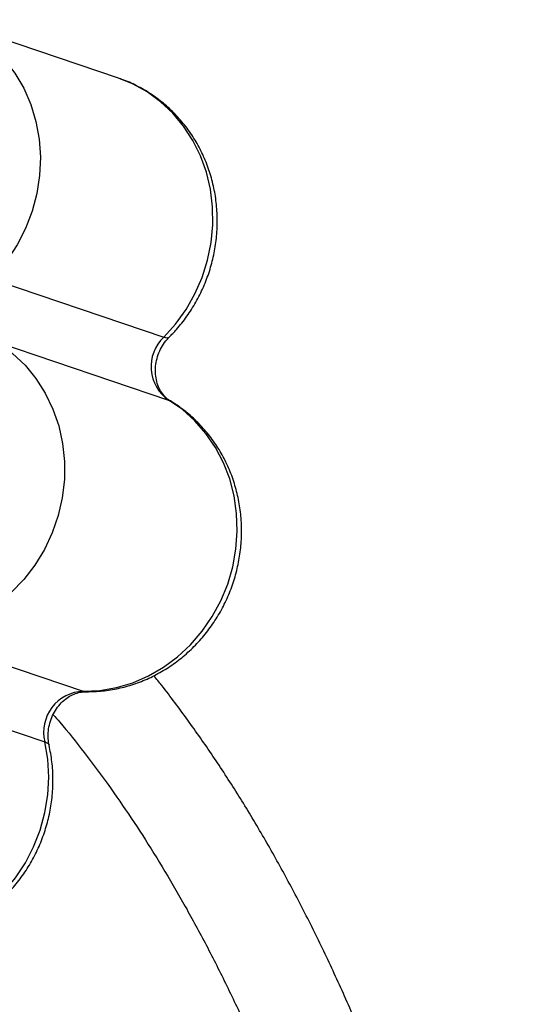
# Paper-space layout '_Trimétrica' of a CAD drawing. Header units: millimetres. Extents: x -1089 to -593, y -1273 to 29.
# Tile 5 of 6: x -917 to -828, y -214 to -41. Entities that reach past the tile are written whole.
import ezdxf

# ---------------------------------------------------------------- set-up
doc = ezdxf.new("R2010")
doc.units = ezdxf.units.MM

psp = doc.layouts.new('_Trimétrica')

# ---------------------------------------------------------------- linework, layer by layer
at = {"color": 7, "linetype": 'Continuous', "lineweight": 25}
for p, q in [((-899.99, -51.03), (-930.35, -40.73)), ((-921.46, -86.62), (-892.05, -96.59)), ((-921.37, -97.42), (-891.19, -107.65)), ((-935.63, -148.88), (-906.23, -158.86)), ((-943.14, -157.51), (-912.96, -167.75))]:
    psp.add_line(p, q, dxfattribs=at)
at = {"color": 8, "linetype": 'Continuous', "lineweight": 25}
for p, q in [((-891.19, -107.65), (-890.88, -107.8)), ((-906.23, -158.86), (-905.75, -158.94))]:
    psp.add_line(p, q, dxfattribs=at)
at = {"color": 8, "linetype": 'Continuous', "lineweight": 25, "flags": 128}
for points in [[(-930.13, -40.81), (-929.74, -40.95), (-927.03, -42.15), (-924.49, -43.7), (-922.16, -45.57), (-920.05, -47.72), (-918.22, -50.14), (-916.67, -52.79), (-915.43, -55.64), (-914.53, -58.64), (-913.96, -61.75), (-913.74, -64.92), (-913.87, -68.13), (-914.35, -71.32), (-915.18, -74.44), (-916.33, -77.46), (-917.8, -80.33), (-919.57, -83.01)], [(-892.05, -96.59), (-889.96, -94.27), (-888.12, -91.72), (-886.56, -88.97), (-885.29, -86.07), (-884.33, -83.05), (-883.7, -79.94), (-883.41, -76.8), (-883.45, -73.66), (-883.83, -70.57), (-884.54, -67.56), (-885.57, -64.68), (-886.92, -61.97), (-888.55, -59.46), (-890.46, -57.18), (-892.61, -55.16), (-894.97, -53.44), (-897.52, -52.03), (-899.99, -51.03)], [(-892.05, -96.59), (-891.43, -96.71), (-891.1, -96.58)], [(-946.55, -201.47), (-944.6, -202.04), (-941.74, -202.55), (-938.82, -202.7), (-935.88, -202.49), (-932.97, -201.91), (-930.13, -200.99), (-927.38, -199.73), (-924.77, -198.14), (-922.34, -196.25), (-920.11, -194.08), (-918.11, -191.67), (-916.37, -189.04), (-914.92, -186.22), (-913.77, -183.27), (-912.94, -180.21), (-912.44, -177.09), (-912.27, -173.94), (-912.45, -170.82), (-912.96, -167.75)], [(-912.96, -167.75), (-912.39, -168.06), (-912.2, -168.36)]]:
    psp.add_lwpolyline(points, dxfattribs=at)
at = {"color": 7, "linetype": 'Continuous', "lineweight": 25, "flags": 128}
for points in [[(-921.02, -97.69), (-918.61, -99.45), (-916.43, -101.52), (-914.51, -103.86), (-912.87, -106.44), (-911.53, -109.22), (-910.51, -112.18), (-909.84, -115.25), (-909.5, -118.42), (-909.52, -121.62), (-909.89, -124.81), (-910.61, -127.96), (-911.66, -131.02), (-913.03, -133.94), (-914.71, -136.69), (-916.66, -139.22), (-918.87, -141.51), (-921.29, -143.52), (-923.91, -145.22), (-926.68, -146.59), (-929.56, -147.61), (-932.51, -148.26)], [(-906.23, -158.86), (-903.29, -158.71), (-900.38, -158.21), (-897.51, -157.35), (-894.75, -156.15), (-892.11, -154.63), (-889.64, -152.79), (-887.36, -150.68), (-885.32, -148.31), (-883.53, -145.72), (-882.02, -142.94), (-880.81, -140.01), (-879.92, -136.97), (-879.35, -133.85), (-879.12, -130.71), (-879.23, -127.57), (-879.67, -124.5), (-880.45, -121.51), (-881.54, -118.66), (-882.95, -115.98), (-884.64, -113.51), (-886.59, -111.28), (-888.78, -109.32), (-891.19, -107.65)]]:
    psp.add_lwpolyline(points, dxfattribs=at)
at = {"color": 7, "linetype": 'Continuous', "lineweight": 25}
for centre, radius, start, end in [((-887.16, -101.77), 7.13, 133.3702, 235.5821), ((-905.95, -166.06), 7.21, 92.2371, 193.5606)]:
    psp.add_arc(centre, radius, start, end, dxfattribs=at)
for points, knots in [([(-891.1, -96.58), (-890.66, -96.13), (-889.55, -94.98), (-887.95, -92.93), (-886.36, -90.44), (-885.03, -87.79), (-883.98, -85.01), (-883.21, -82.13), (-882.74, -79.19), (-882.58, -76.22), (-882.73, -73.26), (-883.18, -70.34), (-883.94, -67.5), (-884.99, -64.78), (-886.32, -62.2), (-887.91, -59.79), (-889.75, -57.59), (-891.81, -55.63), (-894.06, -53.91), (-896.49, -52.48), (-898.44, -51.54), (-899.61, -51.18), (-899.89, -51.1)], [0, 0, 0, 0, 0.033892, 0.086696, 0.139591, 0.192603, 0.24571, 0.298888, 0.352111, 0.405349, 0.458574, 0.511755, 0.564858, 0.617851, 0.6707, 0.723378, 0.775866, 0.828155, 0.880249, 0.932165, 0.983931, 1, 1, 1, 1]), ([(-890.88, -107.8), (-890.98, -107.74), (-891.35, -107.5), (-891.94, -106.96), (-892.6, -106.09), (-893.11, -105.02), (-893.44, -103.78), (-893.55, -102.41), (-893.42, -101.01), (-893.06, -99.63), (-892.48, -98.35), (-891.8, -97.33), (-891.3, -96.8), (-891.1, -96.58)], [0, 0, 0, 0, 0.039681, 0.152535, 0.256232, 0.353933, 0.456457, 0.554961, 0.651136, 0.746132, 0.840736, 0.935496, 1, 1, 1, 1]), ([(-905.75, -158.94), (-905.12, -158.93), (-903.55, -158.92), (-901.06, -158.61), (-898.31, -157.98), (-895.62, -157.04), (-893.04, -155.8), (-890.59, -154.3), (-888.3, -152.52), (-886.19, -150.51), (-884.28, -148.27), (-882.61, -145.84), (-881.19, -143.24), (-880.04, -140.5), (-879.18, -137.65), (-878.6, -134.73), (-878.34, -131.77), (-878.37, -128.8), (-878.72, -125.87), (-879.37, -122.99), (-880.32, -120.22), (-881.56, -117.59), (-883.06, -115.12), (-884.82, -112.85), (-886.8, -110.8), (-888.83, -109.11), (-890.25, -108.2), (-890.88, -107.8)], [0, 0, 0, 0, 0.027156, 0.067299, 0.107493, 0.147792, 0.188215, 0.228774, 0.26947, 0.3103, 0.351255, 0.39232, 0.433482, 0.474722, 0.516025, 0.557371, 0.598735, 0.640098, 0.681435, 0.722721, 0.76393, 0.805035, 0.846015, 0.886851, 0.927534, 0.968063, 1, 1, 1, 1]), ([(-816.3, -431.2), (-816.46, -427.84), (-816.8, -420.33), (-817.52, -408.87), (-818.41, -396.79), (-819.46, -384.89), (-820.65, -373.17), (-821.99, -361.64), (-823.48, -350.29), (-825.12, -339.14), (-826.9, -328.19), (-828.83, -317.44), (-830.91, -306.91), (-833.13, -296.58), (-835.49, -286.48), (-838, -276.59), (-840.66, -266.93), (-843.45, -257.51), (-846.39, -248.31), (-849.47, -239.36), (-852.69, -230.65), (-856.05, -222.19), (-859.55, -213.98), (-863.19, -206.02), (-866.96, -198.32), (-870.87, -190.89), (-874.91, -183.72), (-879.08, -176.83), (-883.38, -170.21), (-887.82, -163.89), (-891.3, -159.19), (-893.34, -156.69), (-893.81, -156.12)], [0, 0, 0, 0, 0.027778, 0.062054, 0.096336, 0.130627, 0.164925, 0.19923, 0.233544, 0.267867, 0.302198, 0.336539, 0.370888, 0.405246, 0.439614, 0.47399, 0.508375, 0.542767, 0.577167, 0.611574, 0.645985, 0.6804, 0.714815, 0.749228, 0.783635, 0.818031, 0.852413, 0.886773, 0.921106, 0.955404, 0.989659, 1, 1, 1, 1]), ([(-912.2, -168.36), (-912.23, -168.2), (-912.35, -167.61), (-912.42, -166.53), (-912.27, -165.14), (-911.89, -163.77), (-911.29, -162.49), (-910.51, -161.36), (-909.6, -160.42), (-908.59, -159.7), (-907.54, -159.21), (-906.58, -158.97), (-906.01, -158.95), (-905.75, -158.94)], [0, 0, 0, 0, 0.038191, 0.135981, 0.232217, 0.327347, 0.422137, 0.517118, 0.612959, 0.710608, 0.811381, 0.917116, 1, 1, 1, 1]), ([(-911.48, -162.98), (-911.1, -163.42), (-909.24, -165.53), (-906.02, -169.62), (-901.82, -175.23), (-897.74, -181.14), (-893.76, -187.32), (-889.89, -193.77), (-886.14, -200.5), (-882.5, -207.49), (-878.97, -214.75), (-875.57, -222.27), (-872.28, -230.06), (-869.12, -238.1), (-866.08, -246.4), (-863.16, -254.94), (-860.37, -263.74), (-857.71, -272.78), (-855.18, -282.06), (-852.78, -291.57), (-850.51, -301.32), (-848.38, -311.29), (-846.39, -321.49), (-844.53, -331.91), (-842.81, -342.54), (-841.23, -353.38), (-839.79, -364.42), (-838.49, -375.67), (-837.33, -387.1), (-836.31, -398.73), (-835.44, -410.54), (-834.72, -422.53), (-834.13, -434.69), (-833.7, -447.01), (-833.41, -459.5), (-833.28, -470.04), (-833.27, -476.42), (-833.27, -478.55)], [0, 0, 0, 0, 0.007776, 0.037569, 0.067305, 0.096994, 0.126644, 0.156263, 0.185859, 0.215436, 0.245001, 0.274557, 0.304108, 0.333657, 0.363205, 0.392756, 0.422311, 0.45187, 0.481435, 0.511006, 0.540585, 0.570171, 0.599765, 0.629367, 0.658977, 0.688594, 0.718219, 0.747852, 0.777492, 0.807139, 0.836793, 0.866453, 0.89612, 0.925793, 0.955471, 0.985155, 1, 1, 1, 1]), ([(-946.62, -201.44), (-945.77, -201.71), (-944.03, -202.25), (-941.3, -202.68), (-938.51, -202.84), (-935.7, -202.67), (-932.93, -202.2), (-930.2, -201.42), (-927.56, -200.34), (-925.04, -198.98), (-922.66, -197.34), (-920.45, -195.46), (-918.43, -193.33), (-916.63, -191), (-915.08, -188.49), (-913.78, -185.82), (-912.76, -183.03), (-912.03, -180.14), (-911.6, -177.19), (-911.48, -174.23), (-911.64, -171.26), (-912.01, -169.33), (-912.2, -168.36)], [0, 0, 0, 0, 0.047181, 0.096439, 0.145681, 0.194955, 0.244304, 0.293766, 0.34337, 0.393134, 0.443066, 0.493167, 0.543428, 0.593834, 0.644368, 0.695011, 0.745742, 0.796539, 0.847374, 0.89822, 0.949051, 1, 1, 1, 1])]:
    psp.add_open_spline(points, degree=3, knots=knots, dxfattribs=at)

doc.saveas('drawing.dxf')
